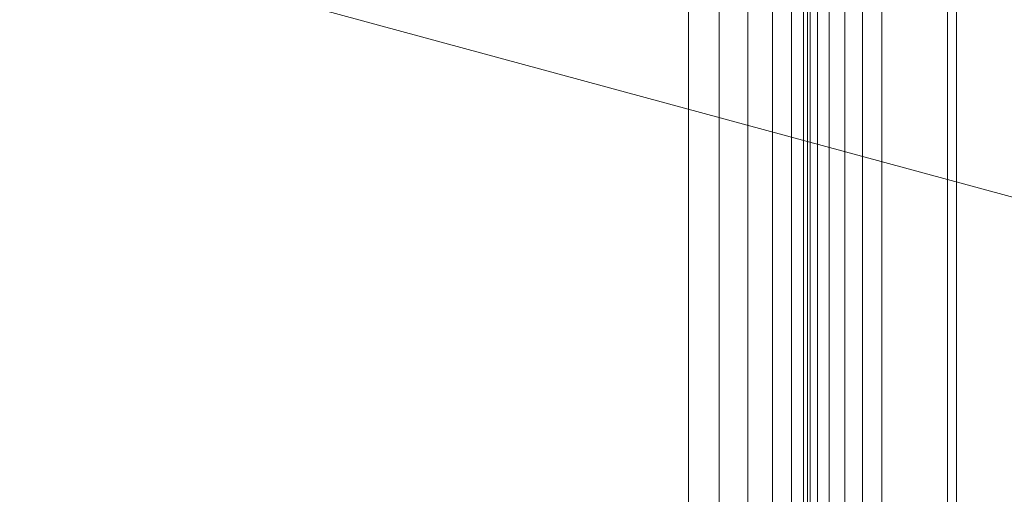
# Model space of a CAD drawing. Header units: millimetres. Extents: x 106 to 22495, y 2709 to 43185.
# Tile 58 of 76: x 16315 to 16646, y 41830 to 41989. Entities that reach past the tile are written whole.
import ezdxf

# ---------------------------------------------------------------- set-up
doc = ezdxf.new("R2010")
doc.units = ezdxf.units.MM
doc.layers.add('M-EQPM-___-IDEN', color=50, linetype='Continuous', lineweight=20)
doc.layers.add('M-EQPM-____-OTLN', color=50, linetype='Continuous', lineweight=20)

# ---------------------------------------------------------------- blocks, each defined once
blk = doc.blocks.new('Прямая форма - 83 new-609569-В_Этаж 03_Вентиляция')
at = {"layer": 'M-EQPM-____-OTLN', "color": 253}
for p, q in [((320.35, -380.68), (320.35, 380.68)), ((330, -381.31), (330, 381.31)), ((338.28, -381.85), (338.28, 381.85)), ((344.64, 382.27), (344.64, -382.27)), ((348.64, 382.53), (348.64, -382.53)), ((350, -382.62), (350, 382.62)), ((350.85, 382.68), (350.85, -382.68)), ((353.35, 382.84), (353.35, -382.84)), ((357.32, 382.68), (357.32, -383.1)), ((310, -380), (310, 380)), ((310, 380), (310, 0)), ((362.5, 377.5), (362.5, -383.44)), ((368.53, 371.47), (368.53, -383.84)), ((375, 365), (375, -384.26)), ((397, -497), (397, 343)), ((400, 340), (400, -497))]:
    blk.add_line(p, q, dxfattribs=at)
blk = doc.blocks.new('Прямая форма - FU - 054-611929-В_Этаж 03_Вентиляция')
blk.add_blockref('Прямая форма - 83 new-609569-В_Этаж 03_Вентиляция', (0, 0))
blk = doc.blocks.new('83 new_ifc_RVT-1-В_Этаж 03_Вентиляция')
at = {"layer": 'M-EQPM-____-OTLN', "color": 253, "lineweight": 20}
blk.add_blockref('Прямая форма - FU - 054-611929-В_Этаж 03_Вентиляция', (27110.28, 41675.83), dxfattribs=at)

msp = doc.modelspace()

# ---------------------------------------------------------------- linework, layer by layer
at = {"layer": 'M-EQPM-___-IDEN'}
msp.add_line((16200.34, 42051.63), (16991.99, 41836.35), dxfattribs=at)

# ---------------------------------------------------------------- block references
at = {"lineweight": 9}
msp.add_blockref('83 new_ifc_RVT-1-В_Этаж 03_Вентиляция', (-10880.44, 0), dxfattribs=at)

doc.saveas('drawing.dxf')
